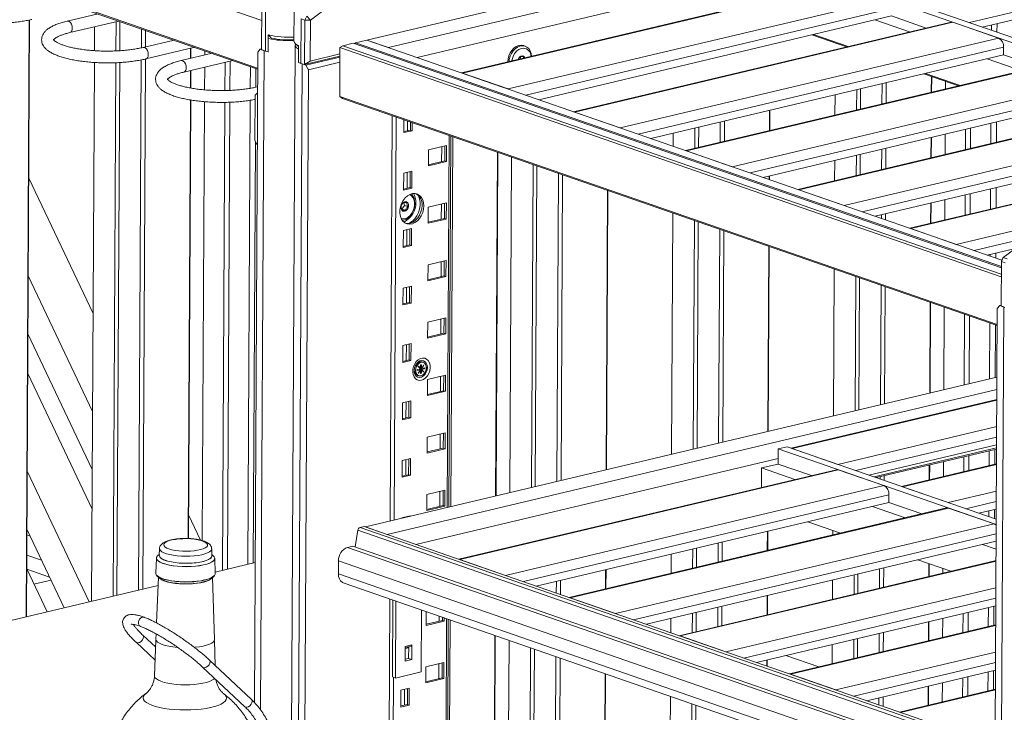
# Model space of a CAD drawing. Header units: millimetres. Extents: x 0 to 420, y 0 to 297.
# Tile 124 of 131: x 357 to 377, y 135 to 149. Entities that reach past the tile are written whole.
import ezdxf

# ---------------------------------------------------------------- set-up
doc = ezdxf.new("R2010")
doc.units = ezdxf.units.MM

msp = doc.modelspace()

# ---------------------------------------------------------------- linework, layer by layer
at = {"color": 7, "linetype": 'Continuous', "lineweight": 18}
for p, q in [((361.895, 148.769), (348.445, 153.432)), ((348.44, 152.436), (361.812, 147.8)), ((361.812, 147.779), (348.496, 152.396)), ((379.61, 152.068), (364.032, 148.37)), ((364.47, 148.219), (380.048, 151.916)), ((383.719, 150.336), (376.548, 148.634)), ((381.69, 146.851), (372.608, 150)), ((381.56, 146.789), (372.425, 149.956)), ((372.424, 149.765), (365.055, 148.016)), ((373.636, 149.526), (365.957, 147.703)), ((365.977, 147.696), (373.674, 149.523)), ((366.904, 147.375), (374.601, 149.202)), ((361.896, 149.079), (361.892, 148.173)), ((361.969, 148.147), (361.974, 149.052)), ((358.566, 148.905), (357.937, 148.756)), ((362.554, 148.964), (362.551, 148.354)), ((362.695, 148.802), (362.69, 147.897)), ((362.772, 148.775), (362.695, 148.802)), ((362.81, 148.855), (362.772, 148.775)), ((362.81, 148.855), (362.885, 148.772)), ((367.531, 147.157), (374.702, 148.86)), ((375.408, 148.615), (374.702, 148.86)), ((357.166, 148.778), (357.102, 136.635)), ((357.173, 148.78), (357.11, 136.637)), ((357.993, 148.522), (358.988, 148.758)), ((358.495, 148.641), (358.492, 148.155)), ((358.934, 148.745), (358.931, 148.15)), ((359.011, 148.75), (359.008, 148.154)), ((359.449, 148.599), (359.447, 148.212)), ((362.767, 147.87), (362.772, 148.775)), ((362.772, 148.775), (362.885, 148.772)), ((362.885, 148.772), (362.88, 147.943)), ((375.915, 148.735), (368.237, 146.913)), ((368.256, 146.906), (375.953, 148.733)), ((375.071, 148.535), (374.366, 148.78)), ((375.953, 148.733), (376.88, 148.412)), ((376.735, 148.569), (376.736, 148.679)), ((376.848, 148.53), (376.849, 148.706)), ((359.533, 148.569), (359.532, 148.232)), ((362.026, 148.475), (362.025, 148.13)), ((362.088, 148.413), (362.026, 148.475)), ((369.183, 146.585), (376.88, 148.412)), ((373.788, 148.23), (373.082, 148.475)), ((373.117, 148.483), (373.823, 148.239)), ((360.111, 148.369), (359.483, 148.22)), ((359.538, 147.986), (360.533, 148.223)), ((360.449, 148.203), (360.447, 147.998)), ((360.456, 148.204), (360.455, 147.999)), ((361.814, 148.124), (361.866, 148.182)), ((361.866, 148.182), (361.892, 148.189)), ((361.866, 148.182), (361.943, 148.156)), ((362.576, 148.268), (362.492, 132.074)), ((362.551, 148.372), (362.509, 148.362)), ((362.578, 148.302), (362.644, 148.241)), ((362.643, 147.916), (362.644, 148.26)), ((363.486, 148.217), (363.481, 147.221)), ((363.486, 148.217), (363.543, 148.254)), ((376.936, 143.555), (363.486, 148.217)), ((363.757, 148.305), (363.543, 148.254)), ((363.543, 148.254), (376.936, 143.611)), ((376.937, 143.736), (363.757, 148.305)), ((363.803, 148.316), (363.784, 148.296)), ((364.032, 148.37), (363.803, 148.316)), ((376.937, 143.763), (363.803, 148.316)), ((376.946, 143.894), (364.032, 148.37)), ((364.47, 148.219), (364.032, 148.37)), ((367.25, 148.246), (367.225, 148.255)), ((376.983, 148.223), (376.982, 148.069)), ((359.53, 147.985), (359.474, 137.198)), ((360.884, 148.101), (360.255, 147.952)), ((360.736, 148.066), (360.736, 148.152)), ((361.745, 134.895), (361.814, 148.124)), ((361.892, 148.173), (361.969, 148.147)), ((362.025, 148.13), (362.03, 148.131)), ((363.485, 148.04), (362.767, 147.87)), ((362.793, 147.861), (363.485, 148.025)), ((362.88, 147.943), (363.485, 148.087)), ((367.167, 147.99), (367.154, 148.034)), ((369.81, 146.367), (376.982, 148.069)), ((377.351, 147.745), (376.645, 147.989)), ((377.687, 147.825), (376.982, 148.069)), ((358.491, 147.915), (358.434, 136.952)), ((358.929, 147.909), (358.873, 137.056)), ((359.007, 147.914), (358.951, 137.074)), ((359.446, 147.967), (359.39, 137.178)), ((360.311, 147.719), (361.306, 147.955)), ((360.732, 147.357), (360.735, 147.819)), ((361.145, 147.343), (361.148, 147.917)), ((361.248, 147.346), (361.251, 147.942)), ((361.661, 147.388), (361.664, 147.831)), ((361.774, 147.41), (361.776, 147.792)), ((362.69, 147.897), (362.767, 147.87)), ((362.793, 147.861), (362.716, 147.888)), ((362.767, 147.87), (362.88, 147.943)), ((362.844, 147.766), (362.793, 147.861)), ((363.485, 147.918), (362.844, 147.766)), ((378.195, 147.945), (370.516, 146.123)), ((370.535, 146.116), (378.232, 147.943)), ((360.446, 147.751), (360.444, 147.396)), ((360.453, 147.752), (360.451, 147.394)), ((362.758, 131.256), (362.844, 147.766)), ((365.977, 147.696), (366.904, 147.375)), ((371.463, 145.794), (379.16, 147.621)), ((376.067, 147.44), (375.362, 147.685)), ((375.397, 147.693), (376.102, 147.449)), ((375.514, 147.632), (375.512, 147.308)), ((375.521, 147.63), (375.519, 147.31)), ((361.81, 147.419), (361.801, 147.416)), ((374.072, 147.379), (374.07, 146.966)), ((374.511, 147.483), (374.509, 147.07)), ((374.596, 147.503), (374.594, 147.091)), ((375.8, 147.377), (375.801, 147.532)), ((361.758, 146.327), (361.763, 147.247)), ((361.81, 147.3), (361.763, 147.247)), ((363.481, 147.221), (376.853, 142.586)), ((363.481, 147.221), (363.537, 147.181)), ((376.853, 142.565), (363.537, 147.181)), ((372.09, 145.577), (379.261, 147.279)), ((373.555, 147.256), (373.553, 146.844)), ((373.995, 147.36), (373.992, 146.948)), ((360.443, 147.152), (360.397, 138.23)), ((360.45, 147.151), (360.404, 138.23)), ((360.685, 138.189), (360.731, 147.117)), ((361.094, 137.583), (361.144, 147.103)), ((361.198, 137.607), (361.247, 147.106)), ((361.611, 137.706), (361.66, 147.145)), ((380.474, 147.155), (372.795, 145.332)), ((372.815, 145.326), (380.512, 147.153)), ((364.551, 146.83), (364.508, 138.586)), ((368.256, 146.906), (369.183, 146.585)), ((372.224, 146.94), (372.222, 146.528)), ((372.231, 146.942), (372.229, 146.529)), ((373.742, 145.004), (381.439, 146.831)), ((364.788, 146.748), (364.786, 146.487)), ((364.86, 146.723), (364.859, 146.525)), ((364.918, 146.539), (364.919, 146.702)), ((364.955, 146.527), (364.955, 146.69)), ((370.705, 146.579), (370.702, 146.167)), ((370.782, 146.598), (370.78, 146.185)), ((371.221, 146.702), (371.219, 146.29)), ((371.306, 146.722), (371.304, 146.31)), ((376.31, 146.167), (376.312, 146.579)), ((376.723, 146.265), (376.725, 146.677)), ((376.836, 146.292), (376.838, 146.704)), ((364.786, 146.508), (364.918, 146.539)), ((364.786, 146.487), (364.955, 146.527)), ((364.918, 146.539), (364.955, 146.527)), ((365.701, 138.869), (365.74, 146.418)), ((365.779, 146.404), (365.74, 138.878)), ((370.265, 146.475), (370.264, 146.21)), ((375.507, 146.388), (375.505, 145.976)), ((375.514, 146.39), (375.512, 145.977)), ((375.793, 146.044), (375.795, 146.457)), ((376.207, 146.142), (376.209, 146.555)), ((361.724, 137.732), (361.768, 146.308)), ((361.758, 146.327), (361.804, 146.242)), ((365.656, 146.224), (365.289, 146.137)), ((365.555, 146.2), (365.553, 145.896)), ((365.618, 145.911), (365.62, 146.216)), ((365.654, 145.899), (365.656, 146.224)), ((374.369, 144.787), (380.483, 146.238)), ((365.289, 146.137), (365.287, 145.812)), ((366.687, 146.089), (366.651, 139.094)), ((366.66, 139.097), (366.696, 146.086)), ((366.977, 145.989), (366.941, 139.163)), ((370.535, 146.116), (371.463, 145.794)), ((373.988, 146.028), (373.985, 145.615)), ((374.065, 146.046), (374.063, 145.633)), ((374.504, 146.15), (374.502, 145.738)), ((374.589, 146.17), (374.587, 145.758)), ((365.287, 145.833), (365.618, 145.911)), ((365.287, 145.812), (365.654, 145.899)), ((365.618, 145.911), (365.654, 145.899)), ((367.415, 145.837), (367.381, 139.268)), ((367.492, 145.81), (367.458, 139.286)), ((373.548, 145.923), (373.546, 145.511)), ((364.782, 145.663), (364.78, 145.318)), ((364.95, 145.703), (364.782, 145.663)), ((364.855, 145.68), (364.853, 145.357)), ((364.912, 145.371), (364.914, 145.694)), ((364.948, 145.358), (364.95, 145.703)), ((367.93, 145.659), (367.897, 139.39)), ((368.014, 145.629), (367.982, 139.41)), ((372.217, 145.607), (372.217, 145.533)), ((372.224, 145.609), (372.224, 145.531)), ((357.156, 145.561), (358.464, 142.805)), ((379.282, 145.541), (375.074, 144.542)), ((364.78, 145.339), (364.912, 145.371)), ((364.78, 145.318), (364.948, 145.358)), ((364.78, 145.344), (364.788, 145.341)), ((364.912, 145.371), (364.948, 145.358)), ((368.93, 145.312), (368.9, 139.628)), ((368.937, 145.31), (368.907, 139.63)), ((372.815, 145.326), (373.742, 145.004)), ((376.2, 144.809), (376.202, 145.222)), ((376.303, 144.834), (376.305, 145.246)), ((376.716, 144.932), (376.719, 145.345)), ((376.829, 144.959), (376.831, 145.371)), ((364.747, 144.932), (364.796, 145.008)), ((364.796, 145.008), (364.782, 145.067)), ((364.796, 145.008), (364.868, 144.983)), ((365.65, 145.056), (365.283, 144.969)), ((365.549, 145.032), (365.547, 144.727)), ((365.612, 144.743), (365.614, 145.047)), ((365.648, 144.73), (365.65, 145.056)), ((375.5, 145.055), (375.498, 144.643)), ((375.507, 145.057), (375.505, 144.645)), ((375.786, 144.711), (375.789, 145.124)), ((364.747, 144.932), (364.819, 144.907)), ((365.283, 144.969), (365.281, 144.643)), ((370.257, 144.852), (370.231, 139.944)), ((374.497, 144.817), (374.497, 144.743)), ((374.582, 144.837), (374.581, 144.713)), ((365.281, 144.664), (365.612, 144.743)), ((365.281, 144.643), (365.648, 144.73)), ((365.612, 144.743), (365.648, 144.73)), ((370.695, 144.7), (370.671, 140.049)), ((370.772, 144.673), (370.748, 140.067)), ((364.776, 144.495), (364.774, 144.15)), ((364.944, 144.535), (364.776, 144.495)), ((364.848, 144.512), (364.847, 144.188)), ((364.906, 144.202), (364.908, 144.526)), ((364.942, 144.19), (364.944, 144.535)), ((371.21, 144.522), (371.187, 140.171)), ((371.294, 144.492), (371.272, 140.191)), ((375.094, 144.536), (376.021, 144.214)), ((364.774, 144.171), (364.906, 144.202)), ((364.774, 144.15), (364.942, 144.19)), ((364.906, 144.202), (364.942, 144.19)), ((372.21, 144.175), (372.19, 140.409)), ((372.217, 144.172), (372.197, 140.411)), ((376.648, 143.997), (377.223, 144.133)), ((376.711, 143.975), (376.712, 144.012)), ((376.824, 143.936), (376.824, 144.039)), ((365.277, 143.8), (365.275, 143.475)), ((365.644, 143.888), (365.277, 143.8)), ((365.543, 143.864), (365.541, 143.559)), ((365.606, 143.574), (365.608, 143.879)), ((365.642, 143.562), (365.644, 143.888)), ((376.937, 143.865), (376.933, 142.959)), ((376.937, 143.865), (376.975, 143.944)), ((376.947, 143.897), (376.937, 143.865)), ((377.014, 143.838), (376.937, 143.865)), ((376.947, 143.897), (376.975, 143.944)), ((376.975, 143.944), (377.052, 143.917)), ((365.275, 143.496), (365.606, 143.574)), ((365.606, 143.574), (365.642, 143.562)), ((373.537, 143.715), (373.521, 140.725)), ((357.146, 143.574), (358.454, 140.817)), ((365.275, 143.475), (365.642, 143.562)), ((373.975, 143.563), (373.961, 140.829)), ((374.052, 143.536), (374.038, 140.848)), ((374.49, 143.384), (374.477, 140.952)), ((364.77, 143.326), (364.768, 142.981)), ((364.938, 143.366), (364.77, 143.326)), ((364.842, 143.343), (364.841, 143.02)), ((364.9, 143.034), (364.902, 143.358)), ((364.936, 143.021), (364.938, 143.366)), ((374.574, 143.355), (374.562, 140.972)), ((364.768, 143.002), (364.9, 143.034)), ((364.768, 142.981), (364.936, 143.021)), ((364.9, 143.034), (364.936, 143.021)), ((375.49, 143.038), (375.48, 141.19)), ((375.497, 143.035), (375.487, 141.192)), ((376.907, 142.968), (376.933, 142.974)), ((375.768, 141.259), (375.777, 142.938)), ((376.182, 141.357), (376.189, 142.795)), ((376.74, 120.844), (376.855, 142.909)), ((376.855, 142.909), (376.907, 142.968)), ((376.984, 142.941), (376.869, 120.723)), ((376.907, 142.968), (376.984, 142.941)), ((376.933, 142.959), (377.01, 142.932)), ((365.271, 142.632), (365.269, 142.306)), ((365.638, 142.719), (365.271, 142.632)), ((365.537, 142.695), (365.535, 142.391)), ((365.6, 142.406), (365.602, 142.711)), ((365.636, 142.394), (365.638, 142.719)), ((376.285, 141.381), (376.292, 142.76)), ((376.698, 141.479), (376.704, 142.617)), ((376.811, 141.506), (376.817, 142.578)), ((358.448, 139.637), (357.14, 142.394)), ((365.269, 142.327), (365.6, 142.406)), ((365.269, 142.306), (365.636, 142.394)), ((365.6, 142.406), (365.636, 142.394)), ((364.932, 142.198), (364.764, 142.158)), ((364.836, 142.175), (364.835, 141.851)), ((364.894, 141.865), (364.896, 142.189)), ((364.93, 141.853), (364.932, 142.198)), ((364.764, 142.158), (364.762, 141.813)), ((364.762, 141.834), (364.894, 141.865)), ((364.762, 141.813), (364.93, 141.853)), ((364.894, 141.865), (364.93, 141.853)), ((365.179, 141.816), (365.156, 141.824)), ((357.135, 141.587), (358.444, 138.83)), ((365.124, 141.684), (365.065, 141.67)), ((365.065, 141.666), (365.101, 141.675)), ((365.065, 141.67), (365.065, 141.651)), ((365.065, 141.651), (365.124, 141.665)), ((365.081, 141.735), (365.078, 141.731)), ((365.078, 141.731), (365.124, 141.684)), ((365.124, 141.665), (365.078, 141.596)), ((365.078, 141.596), (365.08, 141.594)), ((365.08, 141.594), (365.127, 141.663)), ((365.127, 141.688), (365.081, 141.735)), ((365.101, 141.675), (365.114, 141.67)), ((365.112, 141.67), (365.114, 141.67)), ((365.124, 141.665), (365.112, 141.67)), ((365.114, 141.67), (365.114, 141.669)), ((365.116, 141.678), (365.177, 141.693)), ((365.116, 141.668), (365.116, 141.678)), ((365.116, 141.678), (365.129, 141.674)), ((365.127, 141.688), (365.119, 141.69)), ((365.124, 141.664), (365.127, 141.663)), ((365.127, 141.663), (365.126, 141.589)), ((365.126, 141.598), (365.141, 141.593)), ((365.126, 141.589), (365.141, 141.593)), ((365.142, 141.765), (365.127, 141.761)), ((365.127, 141.761), (365.127, 141.688)), ((365.127, 141.694), (365.129, 141.693)), ((365.129, 141.696), (365.142, 141.691)), ((365.129, 141.693), (365.129, 141.696)), ((365.131, 141.693), (365.129, 141.693)), ((365.129, 141.674), (365.131, 141.674)), ((365.129, 141.671), (365.129, 141.674)), ((365.142, 141.667), (365.129, 141.671)), ((365.131, 141.693), (365.132, 141.695)), ((365.144, 141.689), (365.131, 141.693)), ((365.131, 141.674), (365.144, 141.67)), ((365.137, 141.668), (365.131, 141.674)), ((365.141, 141.593), (365.142, 141.667)), ((365.142, 141.691), (365.142, 141.765)), ((365.189, 141.76), (365.142, 141.691)), ((365.142, 141.667), (365.188, 141.619)), ((365.144, 141.689), (365.191, 141.758)), ((365.203, 141.703), (365.144, 141.689)), ((365.144, 141.67), (365.203, 141.684)), ((365.19, 141.623), (365.144, 141.67)), ((365.177, 141.693), (365.177, 141.697)), ((365.177, 141.693), (365.203, 141.684)), ((365.182, 141.625), (365.19, 141.623)), ((365.188, 141.759), (365.191, 141.758)), ((365.188, 141.619), (365.19, 141.623)), ((365.191, 141.758), (365.189, 141.76)), ((365.203, 141.684), (365.203, 141.703)), ((376.848, 141.515), (364.005, 138.466)), ((365.061, 141.548), (365.084, 141.54)), ((365.264, 141.464), (365.263, 141.138)), ((365.632, 141.551), (365.264, 141.464)), ((365.53, 141.527), (365.529, 141.222)), ((365.594, 141.238), (365.596, 141.542)), ((365.63, 141.225), (365.632, 141.551)), ((376.846, 141.259), (364.443, 138.315)), ((365.263, 141.159), (365.594, 141.238)), ((365.263, 141.138), (365.63, 141.225)), ((365.594, 141.238), (365.63, 141.225)), ((364.758, 140.989), (364.756, 140.645)), ((364.926, 141.029), (364.758, 140.989)), ((364.83, 141.007), (364.829, 140.683)), ((364.888, 140.697), (364.89, 141.021)), ((364.924, 140.685), (364.926, 141.029)), ((376.845, 141.059), (372.665, 140.067)), ((364.756, 140.666), (364.888, 140.697)), ((364.756, 140.645), (364.924, 140.685)), ((364.888, 140.697), (364.924, 140.685)), ((365.626, 140.382), (365.258, 140.295)), ((365.588, 140.069), (365.589, 140.374)), ((365.624, 140.057), (365.626, 140.382)), ((365.258, 140.295), (365.257, 139.97)), ((365.524, 140.358), (365.523, 140.054)), ((365.257, 139.991), (365.588, 140.069)), ((365.257, 139.97), (365.624, 140.057)), ((365.588, 140.069), (365.624, 140.057)), ((372.398, 140.052), (372.396, 139.746)), ((372.581, 140.096), (372.398, 140.052)), ((376.832, 138.515), (372.398, 140.052)), ((376.833, 138.622), (372.581, 140.096)), ((373.612, 139.739), (372.684, 140.06)), ((376.84, 140.139), (374.239, 139.521)), ((374.35, 139.483), (376.84, 140.074)), ((376.84, 140.05), (374.39, 139.469)), ((376.689, 139.714), (376.691, 140.015)), ((376.802, 139.74), (376.804, 140.042)), ((364.752, 139.821), (364.75, 139.476)), ((364.92, 139.861), (364.752, 139.821)), ((364.824, 139.838), (364.823, 139.515)), ((364.882, 139.529), (364.884, 139.852)), ((364.918, 139.516), (364.92, 139.861)), ((372.397, 139.861), (365.028, 138.112)), ((375.759, 139.493), (375.761, 139.794)), ((376.173, 139.591), (376.174, 139.892)), ((376.276, 139.615), (376.278, 139.917)), ((357.125, 139.599), (358.387, 136.94)), ((373.583, 139.631), (365.904, 137.808)), ((373.621, 139.628), (365.924, 137.801)), ((372.059, 139.666), (372.057, 139.268)), ((372.396, 139.746), (372.059, 139.666)), ((372.739, 139.43), (372.059, 139.666)), ((373.076, 139.51), (372.396, 139.746)), ((374.548, 139.307), (373.621, 139.628)), ((376.838, 139.749), (374.905, 139.29)), ((375.472, 139.726), (375.471, 139.424)), ((375.48, 139.728), (375.478, 139.426)), ((364.75, 139.497), (364.882, 139.529)), ((364.75, 139.476), (364.918, 139.516)), ((364.882, 139.529), (364.918, 139.516)), ((374.47, 139.488), (374.469, 139.441)), ((374.554, 139.508), (374.554, 139.412)), ((365.62, 139.214), (365.252, 139.127)), ((365.518, 139.19), (365.517, 138.885)), ((365.582, 138.901), (365.583, 139.205)), ((365.618, 138.888), (365.62, 139.214)), ((374.548, 139.307), (366.851, 137.48)), ((375.852, 138.962), (374.925, 139.283)), ((365.252, 139.127), (365.251, 138.801)), ((374.65, 138.965), (374.65, 139.118)), ((365.251, 138.822), (365.582, 138.901)), ((365.251, 138.801), (365.618, 138.888)), ((365.582, 138.901), (365.618, 138.888)), ((374.65, 138.965), (367.478, 137.262)), ((375.824, 138.854), (368.145, 137.031)), ((375.862, 138.851), (368.165, 137.024)), ((374.98, 138.654), (374.313, 138.885)), ((375.317, 138.733), (374.65, 138.965)), ((376.789, 138.53), (375.862, 138.851)), ((376.834, 138.829), (376.479, 138.745)), ((376.684, 138.674), (376.684, 138.793)), ((376.796, 138.635), (376.797, 138.82)), ((360.406, 138.712), (360.65, 138.199)), ((364.914, 138.693), (364.745, 138.653)), ((364.745, 138.653), (364.745, 138.642)), ((364.818, 138.67), (364.818, 138.659)), ((364.878, 138.673), (364.878, 138.684)), ((364.914, 138.682), (364.914, 138.693)), ((373.666, 138.342), (372.999, 138.573)), ((357.878, 136.82), (357.119, 138.419)), ((357.119, 138.415), (357.121, 138.414)), ((363.849, 138.399), (363.792, 138.06)), ((363.979, 138.475), (363.894, 138.455)), ((363.979, 138.475), (376.809, 134.028)), ((364.443, 138.315), (364.005, 138.466)), ((376.789, 138.53), (369.092, 136.703)), ((372.179, 138.378), (372.177, 137.988)), ((372.187, 138.38), (372.185, 137.99)), ((373.509, 138.396), (373.509, 138.304)), ((357.185, 138.28), (357.118, 138.303)), ((376.83, 138.174), (369.719, 136.486)), ((359.817, 138.026), (359.812, 137.885)), ((360.882, 137.88), (360.878, 138.021)), ((363.747, 138.076), (363.641, 138.051)), ((363.747, 138.076), (376.806, 133.548)), ((370.66, 138.018), (370.658, 137.628)), ((370.737, 138.036), (370.735, 137.646)), ((371.177, 138.14), (371.175, 137.75)), ((371.261, 138.16), (371.259, 137.77)), ((376.829, 138.012), (376.554, 138.108)), ((357.418, 137.788), (357.116, 137.893)), ((359.753, 137.834), (359.741, 137.525)), ((359.813, 137.91), (359.785, 137.887)), ((360.909, 137.881), (360.882, 137.905)), ((360.95, 137.518), (360.94, 137.828)), ((363.456, 137.777), (363.455, 137.509)), ((366.851, 137.48), (365.924, 137.801)), ((370.221, 137.913), (370.219, 137.523)), ((376.828, 137.784), (370.386, 136.254)), ((375.906, 137.565), (375.239, 137.796)), ((357.115, 137.612), (357.53, 136.737)), ((357.581, 137.446), (357.117, 137.607)), ((361.76, 137.741), (360.949, 137.548)), ((368.889, 137.597), (368.887, 137.207)), ((368.897, 137.599), (368.895, 137.209)), ((374.46, 137.611), (374.458, 137.221)), ((374.545, 137.631), (374.542, 137.241)), ((375.462, 137.719), (375.461, 137.459)), ((375.469, 137.716), (375.468, 137.461)), ((375.749, 137.528), (375.75, 137.619)), ((357.262, 137.302), (357.61, 137.384)), ((359.793, 137.445), (359.755, 136.514)), ((359.765, 137.474), (359.816, 137.423)), ((360.873, 137.417), (360.925, 137.468)), ((360.935, 136.179), (360.896, 137.44)), ((367.971, 137.379), (367.97, 137.092)), ((373.504, 137.384), (373.502, 136.994)), ((373.943, 137.488), (373.941, 137.098)), ((374.021, 137.507), (374.019, 137.117)), ((359.786, 137.273), (348.619, 134.622)), ((363.571, 137.322), (376.802, 132.735)), ((367.887, 137.359), (367.885, 137.121)), ((364.5, 137), (364.444, 126.277)), ((364.561, 136.979), (364.553, 135.415)), ((369.092, 136.703), (368.165, 137.024)), ((372.173, 137.068), (372.171, 136.678)), ((372.18, 137.07), (372.178, 136.68)), ((364.625, 136.957), (364.617, 135.393)), ((364.816, 136.89), (364.816, 136.887)), ((364.816, 136.887), (364.823, 136.888)), ((365.144, 136.777), (365.138, 135.517)), ((371.17, 136.83), (371.168, 136.44)), ((371.255, 136.85), (371.252, 136.46)), ((376.823, 136.863), (371.96, 135.709)), ((376.672, 136.438), (376.674, 136.828)), ((376.785, 136.465), (376.787, 136.855)), ((365.24, 136.743), (365.238, 136.464)), ((365.505, 136.652), (365.505, 136.549)), ((365.57, 136.564), (365.57, 136.629)), ((365.606, 136.552), (365.606, 136.617)), ((365.637, 126.56), (365.689, 136.588)), ((365.728, 136.574), (365.676, 126.569)), ((370.214, 136.603), (370.213, 136.315)), ((370.653, 136.707), (370.651, 136.317)), ((370.731, 136.726), (370.729, 136.336)), ((375.742, 136.217), (375.744, 136.607)), ((376.156, 136.315), (376.158, 136.705)), ((376.259, 136.34), (376.261, 136.73)), ((365.238, 136.464), (365.606, 136.552)), ((365.239, 136.485), (365.57, 136.564)), ((365.57, 136.564), (365.606, 136.552)), ((376.821, 136.473), (372.626, 135.478)), ((375.456, 136.539), (375.454, 136.149)), ((375.463, 136.54), (375.461, 136.151)), ((359.738, 136.018), (359.476, 136.265)), ((359.744, 136.166), (359.714, 135.438)), ((359.746, 136.291), (359.741, 136.185)), ((366.636, 136.26), (366.587, 126.785)), ((366.609, 129.254), (366.645, 136.256)), ((371.332, 135.926), (370.405, 136.248)), ((373.936, 136.178), (373.934, 135.788)), ((374.014, 136.196), (374.012, 135.807)), ((374.453, 136.301), (374.451, 135.911)), ((374.538, 136.321), (374.536, 135.931)), ((359.339, 136.119), (359.727, 135.754)), ((360.948, 135.649), (360.932, 136.159)), ((364.812, 136.034), (364.81, 135.737)), ((364.811, 135.99), (364.885, 136.007)), ((364.812, 136.034), (364.949, 136.067)), ((364.812, 136.015), (364.937, 136.044)), ((364.812, 136.011), (364.864, 136.023)), ((364.864, 136.023), (364.864, 136.027)), ((364.864, 136.023), (364.885, 136.016)), ((364.885, 136.032), (364.883, 135.792)), ((364.948, 135.77), (364.949, 136.067)), ((366.926, 136.159), (366.893, 129.889)), ((367.364, 136.007), (367.331, 129.737)), ((367.441, 135.98), (367.408, 129.711)), ((373.497, 136.074), (373.495, 135.684)), ((364.883, 135.792), (364.81, 135.775)), ((364.81, 135.737), (364.948, 135.77)), ((364.883, 135.792), (364.948, 135.77)), ((367.879, 135.829), (367.846, 129.559)), ((367.963, 135.799), (367.931, 129.614)), ((373.223, 135.619), (372.556, 135.85)), ((360.693, 135.614), (361.551, 134.808)), ((361.688, 134.954), (360.83, 135.759)), ((365.234, 135.622), (365.232, 135.296)), ((365.601, 135.709), (365.234, 135.622)), ((365.5, 135.685), (365.498, 135.38)), ((365.564, 135.396), (365.565, 135.7)), ((365.6, 135.383), (365.601, 135.709)), ((372.166, 135.758), (372.165, 135.638)), ((372.173, 135.76), (372.172, 135.635)), ((364.617, 135.393), (364.553, 135.415)), ((365.138, 135.517), (364.617, 135.393)), ((365.232, 135.317), (365.564, 135.396)), ((365.232, 135.296), (365.6, 135.383)), ((365.564, 135.396), (365.6, 135.383)), ((368.878, 135.482), (368.849, 129.832)), ((368.886, 135.48), (368.856, 129.799)), ((373.573, 135.15), (372.646, 135.471)), ((376.817, 135.553), (374.2, 134.932)), ((376.149, 135.005), (376.151, 135.395)), ((376.252, 135.03), (376.254, 135.42)), ((376.665, 135.128), (376.667, 135.518)), ((376.778, 135.155), (376.78, 135.545)), ((364.896, 135.187), (364.727, 135.147)), ((364.8, 135.165), (364.798, 134.841)), ((364.858, 134.855), (364.859, 135.179)), ((364.894, 134.843), (364.896, 135.187)), ((375.449, 135.229), (375.447, 134.839)), ((375.456, 135.23), (375.454, 134.84)), ((375.735, 134.907), (375.737, 135.297)), ((364.727, 135.147), (364.725, 134.803)), ((370.206, 135.022), (370.183, 130.67)), ((374.446, 134.991), (374.445, 134.847)), ((374.531, 135.011), (374.53, 134.818)), ((376.815, 135.163), (374.867, 134.701)), ((364.725, 134.803), (364.894, 134.843)), ((364.726, 134.824), (364.858, 134.855)), ((364.858, 134.855), (364.894, 134.843)), ((370.644, 134.87), (370.621, 130.518)), ((370.721, 134.843), (370.698, 130.492)), ((375.463, 134.842), (375.454, 134.846))]:
    msp.add_line(p, q, dxfattribs=at)
at = {"color": 8, "linetype": 'Continuous', "lineweight": 18}
for p, q in [((383.72, 150.49), (376.286, 148.725)), ((367.269, 147.248), (374.703, 149.013)), ((369.548, 146.458), (376.983, 148.223)), ((361.943, 148.156), (361.873, 134.743)), ((362.716, 147.888), (362.633, 132.025)), ((361.801, 147.416), (361.81, 147.418)), ((371.828, 145.668), (379.262, 147.432)), ((364.632, 146.802), (364.589, 138.605)), ((365.706, 146.43), (365.667, 138.861)), ((374.107, 144.878), (381.01, 146.516)), ((375.094, 144.536), (379.252, 145.522)), ((376.021, 144.214), (377.971, 144.677)), ((376.386, 144.088), (377.526, 144.358)), ((376.845, 141.048), (372.684, 140.06)), ((376.842, 140.506), (373.612, 139.739)), ((376.841, 140.292), (373.977, 139.612)), ((376.838, 139.738), (374.925, 139.283)), ((376.836, 139.195), (375.852, 138.962)), ((374.65, 139.118), (367.216, 137.353)), ((376.834, 138.982), (376.217, 138.835)), ((363.849, 138.399), (376.808, 133.906)), ((363.894, 138.455), (376.808, 133.978)), ((376.831, 138.327), (369.457, 136.577)), ((363.641, 138.051), (376.806, 133.487)), ((363.456, 137.777), (376.804, 133.15)), ((376.828, 137.772), (370.405, 136.248)), ((363.455, 137.509), (376.803, 132.882)), ((376.825, 137.23), (371.332, 135.926)), ((376.824, 137.017), (371.698, 135.8)), ((365.655, 136.6), (365.603, 126.552)), ((376.821, 136.462), (372.646, 135.471)), ((359.353, 136.11), (359.339, 136.119)), ((376.819, 135.92), (373.573, 135.15)), ((376.817, 135.706), (373.938, 135.023)), ((364.573, 135.408), (364.525, 126.296)), ((376.815, 135.152), (374.887, 134.694))]:
    msp.add_line(p, q, dxfattribs=at)
at = {"color": 7, "linetype": 'Continuous', "lineweight": 18, "flags": 128}
for points in [[(363.341, 149.116), (362.885, 148.772)], [(375.915, 148.735), (375.933, 148.737), (375.953, 148.733)], [(362.584, 148.296), (362.581, 148.29), (362.576, 148.271), (362.579, 148.252), (362.588, 148.233), (362.605, 148.215), (362.629, 148.197), (362.644, 148.188)], [(366.897, 147.926), (366.904, 147.987), (366.921, 148.05), (366.948, 148.109), (366.983, 148.161), (367.025, 148.204), (367.072, 148.237), (367.121, 148.257), (367.171, 148.264)], [(366.924, 147.932), (366.93, 147.978), (366.947, 148.041), (366.974, 148.1), (367.009, 148.152), (367.051, 148.195), (367.098, 148.228), (367.147, 148.248), (367.196, 148.255)], [(366.982, 147.946), (366.992, 147.998), (367.014, 148.054), (367.044, 148.105), (367.082, 148.148), (367.125, 148.18), (367.17, 148.2), (367.216, 148.207)], [(367.171, 148.264), (367.218, 148.257), (367.225, 148.255)], [(367.196, 148.255), (367.244, 148.248), (367.287, 148.228), (367.324, 148.196), (367.352, 148.152), (367.372, 148.1), (367.381, 148.041), (367.381, 148.041)], [(367.248, 148.009), (367.241, 148.023), (367.22, 148.044), (367.193, 148.051), (367.163, 148.044), (367.135, 148.023), (367.114, 147.991), (367.108, 147.976)], [(365.191, 144.995), (365.186, 145.059), (365.169, 145.118), (365.142, 145.168), (365.106, 145.208), (365.062, 145.235), (365.013, 145.248), (364.961, 145.246), (364.908, 145.23), (364.857, 145.2), (364.81, 145.158), (364.77, 145.105), (364.737, 145.045), (364.715, 144.98), (364.703, 144.912), (364.703, 144.846), (364.714, 144.784), (364.736, 144.729), (364.767, 144.684), (364.808, 144.65), (364.854, 144.631), (364.905, 144.625), (364.958, 144.634), (365.01, 144.657), (365.06, 144.693), (365.104, 144.741), (365.14, 144.798), (365.168, 144.861), (365.185, 144.928), (365.191, 144.995)], [(364.902, 145.227), (364.935, 145.206), (364.966, 145.171), (364.988, 145.126), (365.001, 145.074), (365.003, 145.017), (364.994, 144.958), (364.976, 144.901), (364.947, 144.848), (364.912, 144.803), (364.87, 144.767), (364.825, 144.743), (364.779, 144.733), (364.734, 144.736), (364.732, 144.737)], [(364.938, 145.241), (364.968, 145.204), (364.992, 145.155), (365.005, 145.099), (365.008, 145.037), (365, 144.974), (364.982, 144.912), (364.955, 144.854), (364.919, 144.802), (364.877, 144.759), (364.83, 144.727), (364.78, 144.708), (364.752, 144.703)], [(365.074, 145.217), (365.084, 145.199), (365.106, 145.139), (365.117, 145.073), (365.117, 145.002), (365.105, 144.93), (365.082, 144.86), (365.049, 144.794), (365.007, 144.736), (364.959, 144.688), (364.905, 144.652), (364.873, 144.638)], [(364.878, 145.03), (364.865, 145.06), (364.842, 145.079), (364.813, 145.083), (364.784, 145.073), (364.757, 145.049), (364.738, 145.016), (364.729, 144.978), (364.731, 144.942), (364.745, 144.912), (364.767, 144.893), (364.796, 144.889), (364.826, 144.899), (364.852, 144.923), (364.871, 144.956), (364.881, 144.993), (364.878, 145.03)], [(364.824, 144.642), (364.869, 144.637), (364.922, 144.646), (364.974, 144.669), (365.023, 144.706), (365.067, 144.753), (365.104, 144.81), (365.132, 144.873), (365.149, 144.94), (365.155, 145.007)], [(377.433, 144.289), (376.975, 143.944)], [(365.142, 141.451), (365.187, 141.468), (365.228, 141.499), (365.265, 141.54), (365.293, 141.59), (365.313, 141.645), (365.321, 141.702), (365.319, 141.757), (365.305, 141.807), (365.281, 141.849), (365.249, 141.879), (365.21, 141.897), (365.167, 141.901), (365.122, 141.89), (365.079, 141.866), (365.039, 141.83), (365.007, 141.784), (364.982, 141.731), (364.968, 141.674), (364.965, 141.618), (364.973, 141.565), (364.992, 141.519), (365.02, 141.482), (365.056, 141.458), (365.098, 141.447), (365.142, 141.451)], [(365.263, 141.711), (365.258, 141.662), (365.241, 141.615), (365.216, 141.572), (365.184, 141.539), (365.147, 141.516), (365.108, 141.507), (365.071, 141.512), (365.039, 141.53), (365.014, 141.561), (364.998, 141.601), (364.993, 141.647), (364.999, 141.696), (365.015, 141.744), (365.04, 141.786), (365.073, 141.82), (365.11, 141.842), (365.148, 141.851), (365.185, 141.846), (365.217, 141.828), (365.242, 141.798), (365.258, 141.758), (365.263, 141.711)], [(365.156, 141.824), (365.144, 141.827), (365.109, 141.826), (365.075, 141.811), (365.043, 141.784), (365.019, 141.747), (365.002, 141.704), (364.997, 141.659), (365.002, 141.618), (365.018, 141.582), (365.042, 141.557), (365.061, 141.548)], [(365.02, 141.651), (365.026, 141.696), (365.042, 141.739), (365.067, 141.775), (365.098, 141.803), (365.132, 141.818), (365.167, 141.819), (365.198, 141.807), (365.222, 141.782), (365.238, 141.746), (365.243, 141.704), (365.238, 141.66), (365.222, 141.617), (365.197, 141.58), (365.166, 141.553), (365.131, 141.538), (365.096, 141.537), (365.065, 141.549), (365.041, 141.574), (365.025, 141.61), (365.02, 141.651)], [(365.026, 141.651), (365.031, 141.609), (365.048, 141.573), (365.074, 141.549), (365.107, 141.539), (365.143, 141.544), (365.177, 141.563), (365.207, 141.594), (365.229, 141.635), (365.241, 141.68), (365.242, 141.725), (365.23, 141.764), (365.208, 141.795), (365.179, 141.812), (365.144, 141.815), (365.108, 141.803), (365.075, 141.777), (365.049, 141.74), (365.032, 141.697), (365.026, 141.651)], [(373.621, 139.628), (373.601, 139.632), (373.583, 139.631)], [(375.862, 138.851), (375.842, 138.855), (375.824, 138.854)], [(360.073, 138.202), (360.015, 138.187), (359.967, 138.168), (359.932, 138.148), (359.91, 138.126), (359.902, 138.103), (359.908, 138.08), (359.929, 138.058), (359.963, 138.037), (360.009, 138.018), (360.066, 138.001), (360.133, 137.988), (360.206, 137.979), (360.284, 137.973), (360.364, 137.971), (360.443, 137.974), (360.519, 137.98), (360.59, 137.991), (360.653, 138.004), (360.707, 138.021), (360.748, 138.041), (360.777, 138.062), (360.792, 138.085), (360.793, 138.108), (360.78, 138.13), (360.752, 138.152), (360.712, 138.172), (360.66, 138.19), (360.598, 138.205), (360.528, 138.216), (360.452, 138.224), (360.373, 138.228), (360.293, 138.227), (360.215, 138.223), (360.141, 138.214), (360.073, 138.202)], [(359.785, 137.887), (359.776, 137.879), (359.758, 137.853), (359.754, 137.826), (359.764, 137.8), (359.789, 137.774), (359.828, 137.749), (359.879, 137.726), (359.942, 137.706), (360.015, 137.689), (360.096, 137.676), (360.183, 137.666), (360.274, 137.66), (360.367, 137.659), (360.46, 137.661), (360.55, 137.668), (360.634, 137.679), (360.712, 137.693), (360.781, 137.711), (360.839, 137.732), (360.885, 137.755), (360.917, 137.78), (360.936, 137.806), (360.94, 137.832), (360.929, 137.859), (360.909, 137.881)], [(360.936, 137.826), (360.932, 137.804), (360.913, 137.778), (360.881, 137.753), (360.835, 137.73), (360.778, 137.71), (360.71, 137.692), (360.632, 137.678), (360.548, 137.667), (360.459, 137.661), (360.367, 137.658), (360.275, 137.66), (360.184, 137.665), (360.098, 137.675), (360.017, 137.689), (359.945, 137.706), (359.882, 137.725), (359.831, 137.748), (359.793, 137.772), (359.768, 137.798), (359.758, 137.825), (359.757, 137.832)], [(359.812, 137.885), (359.814, 137.871), (359.828, 137.845), (359.857, 137.821), (359.899, 137.799), (359.954, 137.778), (360.019, 137.761), (360.093, 137.747), (360.174, 137.736), (360.26, 137.73), (360.348, 137.727), (360.436, 137.729), (360.522, 137.735), (360.603, 137.745), (360.677, 137.758), (360.742, 137.775), (360.796, 137.795), (360.838, 137.817), (360.866, 137.841), (360.881, 137.866), (360.882, 137.88)], [(360.879, 137.878), (360.879, 137.877), (360.871, 137.852), (360.85, 137.828), (360.815, 137.805), (360.767, 137.784), (360.708, 137.765), (360.639, 137.75), (360.561, 137.738), (360.478, 137.731), (360.392, 137.727), (360.304, 137.727), (360.217, 137.732), (360.134, 137.74), (360.057, 137.753), (359.988, 137.768), (359.928, 137.787), (359.88, 137.809), (359.845, 137.832), (359.823, 137.856), (359.816, 137.882), (359.816, 137.884)], [(359.741, 137.525), (359.741, 137.521), (359.749, 137.494), (359.771, 137.468), (359.807, 137.443), (359.855, 137.42), (359.915, 137.4), (359.984, 137.382), (360.063, 137.367), (360.148, 137.356), (360.237, 137.349), (360.329, 137.346), (360.422, 137.347), (360.512, 137.352), (360.599, 137.361), (360.68, 137.373), (360.753, 137.389), (360.816, 137.408), (360.868, 137.43), (360.909, 137.454), (360.935, 137.479), (360.948, 137.506), (360.95, 137.518)], [(360.921, 137.47), (360.896, 137.45), (360.853, 137.427), (360.798, 137.406), (360.733, 137.387), (360.658, 137.372), (360.576, 137.361), (360.489, 137.353), (360.398, 137.349), (360.306, 137.349), (360.215, 137.353), (360.127, 137.361), (360.044, 137.373), (359.969, 137.388), (359.902, 137.407), (359.845, 137.428), (359.8, 137.451), (359.769, 137.476)], [(359.816, 137.423), (359.834, 137.408), (359.873, 137.385), (359.925, 137.364), (359.988, 137.345), (360.059, 137.33), (360.139, 137.318), (360.223, 137.31), (360.311, 137.306), (360.399, 137.306), (360.487, 137.311), (360.57, 137.319), (360.648, 137.331), (360.718, 137.346), (360.778, 137.364), (360.827, 137.385), (360.863, 137.408), (360.873, 137.417)], [(360.869, 137.419), (360.866, 137.416), (360.833, 137.393), (360.788, 137.372), (360.731, 137.353), (360.664, 137.336), (360.588, 137.324), (360.507, 137.315), (360.421, 137.31), (360.333, 137.309), (360.246, 137.312), (360.161, 137.319), (360.081, 137.329), (360.007, 137.344), (359.943, 137.361), (359.889, 137.381), (359.846, 137.404), (359.82, 137.424)], [(359.741, 136.185), (359.742, 136.177), (359.752, 136.151), (359.777, 136.124), (359.816, 136.1), (359.868, 136.077), (359.931, 136.057), (360.004, 136.04), (360.086, 136.026), (360.174, 136.016), (360.184, 136.015)], [(360.525, 136.016), (360.542, 136.018), (360.628, 136.029), (360.706, 136.043), (360.775, 136.061), (360.833, 136.082), (360.879, 136.105), (360.912, 136.13), (360.931, 136.157), (360.935, 136.179)], [(364.841, 136.022), (364.841, 136.021), (364.84, 136.018)], [(364.949, 136.067), (364.949, 136.061), (364.948, 136.056), (364.946, 136.052), (364.944, 136.048), (364.941, 136.046), (364.937, 136.044), (364.937, 136.044)]]:
    msp.add_lwpolyline(points, dxfattribs=at)
at = {"color": 8, "linetype": 'Continuous', "lineweight": 18, "flags": 128}
for points in [[(358.042, 148.612), (358.038, 148.653), (358.025, 148.692), (358.004, 148.725), (357.979, 148.747), (357.952, 148.757), (357.937, 148.756)], [(359.483, 148.22), (359.498, 148.221), (359.524, 148.212), (359.55, 148.189), (359.57, 148.157), (359.583, 148.117), (359.588, 148.076), (359.583, 148.039), (359.569, 148.009), (359.549, 147.99), (359.538, 147.986)], [(360.36, 147.809), (360.356, 147.849), (360.343, 147.889), (360.322, 147.921), (360.297, 147.944), (360.27, 147.953), (360.255, 147.952)], [(359.817, 138.025), (359.819, 138.012), (359.834, 137.987), (359.862, 137.963), (359.904, 137.94), (359.958, 137.92), (360.023, 137.903), (360.096, 137.889), (360.176, 137.878), (360.261, 137.872), (360.349, 137.869), (360.436, 137.871), (360.521, 137.877), (360.601, 137.887), (360.674, 137.9), (360.739, 137.917), (360.792, 137.937), (360.834, 137.959), (360.862, 137.982), (360.876, 138.007), (360.878, 138.021)], [(359.476, 136.265), (359.482, 136.258), (359.49, 136.233), (359.485, 136.202), (359.469, 136.169), (359.443, 136.139), (359.412, 136.118), (359.381, 136.108), (359.353, 136.11)], [(360.693, 135.614), (360.707, 135.605), (360.735, 135.602), (360.767, 135.613), (360.798, 135.634), (360.823, 135.663), (360.84, 135.696), (360.844, 135.728), (360.836, 135.753), (360.83, 135.759)], [(359.714, 135.438), (359.715, 135.427), (359.727, 135.4), (359.753, 135.374), (359.793, 135.349), (359.846, 135.326)], [(359.846, 135.326), (359.91, 135.305), (359.984, 135.288), (360.066, 135.274), (360.154, 135.264), (360.247, 135.257), (360.342, 135.255), (360.436, 135.257), (360.528, 135.263), (360.616, 135.273), (360.697, 135.287), (360.77, 135.304), (360.832, 135.325), (360.882, 135.347), (360.92, 135.372), (360.935, 135.387)], [(359.542, 135.08), (359.51, 135.052), (359.489, 135.021), (359.483, 134.989), (359.491, 134.957), (359.514, 134.925), (359.55, 134.895), (359.6, 134.866), (359.663, 134.84)], [(359.663, 134.84), (359.737, 134.815), (359.821, 134.794), (359.914, 134.776), (360.014, 134.762), (360.119, 134.751), (360.228, 134.745), (360.339, 134.743), (360.45, 134.744), (360.559, 134.75), (360.664, 134.76), (360.763, 134.774), (360.855, 134.792), (360.937, 134.813), (361.01, 134.837), (361.071, 134.863), (361.119, 134.892), (361.154, 134.922), (361.175, 134.953), (361.181, 134.985), (361.173, 135.017), (361.15, 135.048), (361.124, 135.071)], [(361.551, 134.808), (361.565, 134.8), (361.592, 134.797), (361.624, 134.808), (361.655, 134.829), (361.681, 134.858), (361.697, 134.891), (361.701, 134.923), (361.693, 134.948), (361.688, 134.954)]]:
    msp.add_lwpolyline(points, dxfattribs=at)
at = {"color": 8, "linetype": 'Continuous', "lineweight": 18}
for centre, start, end in [((357.961, 148.598), 292.7131, 9.7574), ((360.279, 147.795), 292.7104, 9.7601)]:
    msp.add_arc(centre, 0.0824, start, end, dxfattribs=at)
at = {"color": 7, "linetype": 'Continuous', "lineweight": 18}
for centre, radius, start, end in [((362.434, 150.196), 1.769, 256.6695, 273.7963), ((362.409, 150.177), 1.817, 258.0063, 273.1752), ((362.436, 149.943), 1.57, 257.1862, 274.2047), ((376.783, 148.237), 0.2, 356.0164, 60.8123), ((362.672, 148.381), 0.124, 192.8632, 257.2945), ((367.2, 148.033), 0.175, 2.0638, 84.6159), ((362.227, 148.896), 0.793, 251.0102, 255.2109), ((362.864, 148.404), 0.536, 245.6121, 251.0656), ((364.683, 145.078), 0.345, 358.4778, 29.5188), ((364.909, 145.03), 0.247, 354.7045, 59.9074), ((364.599, 145.057), 0.43, 295.3217, 1.6117), ((374.45, 139.132), 0.2, 356.0151, 60.8124), ((363.916, 138.391), 0.0678, 109.1106, 173.3203), ((376.747, 138.421), 0.117, 43.1716, 68.8685), ((363.737, 137.787), 0.281, 109.9186, 181.9689), ((363.648, 137.495), 0.193, 175.7736, 234.7184), ((359.481, 136.554), 0.0796, 73.2577, 152.642), ((359.481, 136.556), 0.0782, 75.2744, 153.694)]:
    msp.add_arc(centre, radius, start, end, dxfattribs=at)
for centre, major_axis, start_param, end_param in [((362.406, 149.031), (-0.473, 0.668), 2.402342, 2.474383), ((363.51, 137.597), (-0.189, 0.267), 2.338971, 2.488786)]:
    msp.add_ellipse(centre, major_axis=major_axis, ratio=0.547208, start_param=start_param, end_param=end_param, dxfattribs=at)
for points, knots in [([(355.62, 149.559), (355.602, 149.555), (355.551, 149.543), (355.473, 149.519), (355.388, 149.488), (355.311, 149.453), (355.244, 149.414), (355.191, 149.372), (355.151, 149.328), (355.122, 149.281), (355.104, 149.231), (355.098, 149.177), (355.105, 149.124), (355.124, 149.075), (355.153, 149.03), (355.192, 148.988), (355.243, 148.947), (355.308, 148.908), (355.385, 148.872), (355.472, 148.839), (355.567, 148.81), (355.669, 148.785), (355.778, 148.763), (355.892, 148.745), (356.011, 148.731), (356.133, 148.72), (356.258, 148.713), (356.385, 148.709), (356.511, 148.709), (356.637, 148.713), (356.761, 148.721), (356.882, 148.732), (356.998, 148.747), (357.107, 148.765), (357.18, 148.78), (357.216, 148.789), (357.22, 148.79)], [0, 0, 0, 0, 0.0168734, 0.0495787, 0.082622, 0.1162426, 0.1506352, 0.1821307, 0.2103404, 0.2356086, 0.2591117, 0.2843755, 0.3083922, 0.3322004, 0.3569807, 0.384009, 0.4142371, 0.4474277, 0.4817807, 0.5156361, 0.5488747, 0.5816372, 0.6140638, 0.6462583, 0.6782914, 0.7102153, 0.7420678, 0.7738785, 0.8056728, 0.8374724, 0.869294, 0.9011633, 0.9331093, 0.965169, 0.9958314, 1, 1, 1, 1]), ([(357.937, 148.756), (357.92, 148.751), (357.869, 148.739), (357.791, 148.716), (357.706, 148.685), (357.628, 148.649), (357.562, 148.61), (357.509, 148.568), (357.469, 148.524), (357.44, 148.478), (357.422, 148.427), (357.416, 148.374), (357.423, 148.32), (357.442, 148.271), (357.471, 148.226), (357.51, 148.184), (357.561, 148.143), (357.626, 148.104), (357.703, 148.068), (357.79, 148.035), (357.885, 148.007), (357.987, 147.981), (358.096, 147.96), (358.21, 147.942), (358.329, 147.927), (358.451, 147.916), (358.576, 147.909), (358.703, 147.905), (358.829, 147.906), (358.955, 147.91), (359.079, 147.917), (359.2, 147.929), (359.316, 147.944), (359.425, 147.962), (359.498, 147.977), (359.534, 147.985), (359.538, 147.986)], [0, 0, 0, 0, 0.016873, 0.049579, 0.082622, 0.116243, 0.150635, 0.182131, 0.21034, 0.235609, 0.259111, 0.284375, 0.308392, 0.3322, 0.356981, 0.384009, 0.414237, 0.447427, 0.48178, 0.515636, 0.548874, 0.581637, 0.614064, 0.646258, 0.678292, 0.710215, 0.742068, 0.773879, 0.805673, 0.837472, 0.869294, 0.901163, 0.933109, 0.965169, 0.995831, 1, 1, 1, 1]), ([(359.483, 148.22), (359.467, 148.216), (359.422, 148.206), (359.34, 148.191), (359.237, 148.175), (359.128, 148.163), (359.014, 148.153), (358.897, 148.148), (358.778, 148.145), (358.658, 148.146), (358.539, 148.151), (358.422, 148.159), (358.309, 148.171), (358.201, 148.185), (358.1, 148.203), (358.006, 148.223), (357.922, 148.246), (357.848, 148.27), (357.784, 148.295), (357.734, 148.32), (357.696, 148.343), (357.671, 148.363), (357.659, 148.378), (357.656, 148.383), (357.658, 148.379), (357.657, 148.37), (357.657, 148.372), (357.665, 148.383), (357.683, 148.4), (357.713, 148.421), (357.755, 148.444), (357.809, 148.467), (357.875, 148.49), (357.938, 148.509), (357.979, 148.519), (357.993, 148.522)], [0, 0, 0, 0, 0.017257, 0.049647, 0.082238, 0.115021, 0.147941, 0.180953, 0.214023, 0.247122, 0.280224, 0.313295, 0.346308, 0.379232, 0.412025, 0.444638, 0.477, 0.509022, 0.540578, 0.571514, 0.601656, 0.630876, 0.659261, 0.687478, 0.71678, 0.752734, 0.7805, 0.807173, 0.835309, 0.863539, 0.892537, 0.92247, 0.953238, 0.984673, 1, 1, 1, 1]), ([(367.15, 148.033), (367.14, 148.023), (367.122, 148.006), (367.113, 147.985), (367.109, 147.976)], [0, 0, 0, 0, 0.586561, 1, 1, 1, 1]), ([(367.219, 148.033), (367.214, 148.034), (367.198, 148.036), (367.173, 148.037), (367.158, 148.035), (367.152, 148.034), (367.15, 148.033)], [0, 0, 0, 0, 0.184731, 0.518958, 0.869521, 1, 1, 1, 1]), ([(367.222, 148.003), (367.221, 148.008), (367.218, 148.019), (367.219, 148.028), (367.219, 148.033)], [0, 0, 0, 0, 0.409976, 1, 1, 1, 1]), ([(360.255, 147.952), (360.238, 147.948), (360.187, 147.935), (360.109, 147.912), (360.023, 147.881), (359.946, 147.846), (359.88, 147.807), (359.827, 147.765), (359.787, 147.721), (359.758, 147.674), (359.739, 147.624), (359.734, 147.57), (359.741, 147.517), (359.76, 147.468), (359.789, 147.423), (359.828, 147.381), (359.879, 147.34), (359.944, 147.301), (360.021, 147.264), (360.108, 147.232), (360.203, 147.203), (360.305, 147.178), (360.414, 147.156), (360.528, 147.138), (360.647, 147.124), (360.769, 147.113), (360.894, 147.105), (361.021, 147.102), (361.147, 147.102), (361.273, 147.106), (361.397, 147.114), (361.518, 147.125), (361.633, 147.14), (361.715, 147.153), (361.756, 147.162), (361.762, 147.163)], [0, 0, 0, 0, 0.017379, 0.051063, 0.085096, 0.119724, 0.155146, 0.187585, 0.216639, 0.242664, 0.266871, 0.292892, 0.317628, 0.342149, 0.367671, 0.395508, 0.426642, 0.460827, 0.496208, 0.531077, 0.565312, 0.599055, 0.632453, 0.665612, 0.698604, 0.731484, 0.76429, 0.797053, 0.8298, 0.862551, 0.895326, 0.92815, 0.961053, 0.994072, 1, 1, 1, 1]), ([(361.801, 147.416), (361.785, 147.413), (361.74, 147.402), (361.658, 147.387), (361.555, 147.372), (361.446, 147.359), (361.332, 147.35), (361.215, 147.344), (361.095, 147.342), (360.976, 147.343), (360.857, 147.348), (360.74, 147.356), (360.627, 147.367), (360.519, 147.382), (360.418, 147.4), (360.324, 147.42), (360.24, 147.442), (360.165, 147.466), (360.102, 147.491), (360.052, 147.516), (360.014, 147.539), (359.989, 147.56), (359.977, 147.574), (359.974, 147.58), (359.976, 147.575), (359.975, 147.567), (359.975, 147.569), (359.983, 147.58), (360.001, 147.596), (360.031, 147.617), (360.073, 147.64), (360.127, 147.664), (360.193, 147.687), (360.256, 147.705), (360.297, 147.715), (360.311, 147.719)], [0, 0, 0, 0, 0.0172569, 0.0496472, 0.0822376, 0.115021, 0.1479407, 0.1809525, 0.2140228, 0.247122, 0.2802238, 0.3132948, 0.3463079, 0.3792319, 0.4120253, 0.4446375, 0.4770004, 0.5090212, 0.5405775, 0.5715141, 0.6016561, 0.6308763, 0.659261, 0.6874776, 0.7167799, 0.752734, 0.7804998, 0.8071728, 0.8353095, 0.863539, 0.8925373, 0.9224705, 0.953238, 0.9846734, 1, 1, 1, 1]), ([(364.731, 144.992), (364.731, 144.988), (364.729, 144.977), (364.732, 144.953), (364.741, 144.929), (364.749, 144.916), (364.751, 144.912)], [0, 0, 0, 0, 0.184711, 0.518971, 0.869542, 1, 1, 1, 1]), ([(364.78, 145.068), (364.77, 145.058), (364.752, 145.042), (364.737, 145.014), (364.733, 144.999), (364.731, 144.992)], [0, 0, 0, 0, 0.43911, 0.751372, 1, 1, 1, 1]), ([(364.849, 145.063), (364.836, 145.065), (364.813, 145.068), (364.791, 145.069), (364.784, 145.068), (364.78, 145.068)], [0, 0, 0, 0, 0.439124, 0.751381, 1, 1, 1, 1]), ([(364.819, 144.907), (364.823, 144.919), (364.829, 144.94), (364.849, 144.966), (364.862, 144.978), (364.868, 144.983)], [0, 0, 0, 0, 0.439144, 0.75137, 1, 1, 1, 1]), ([(364.868, 144.983), (364.866, 144.987), (364.859, 145), (364.85, 145.024), (364.847, 145.047), (364.848, 145.059), (364.849, 145.063)], [0, 0, 0, 0, 0.130496, 0.481054, 0.815252, 1, 1, 1, 1]), ([(364.751, 144.912), (364.757, 144.913), (364.768, 144.914), (364.795, 144.911), (364.812, 144.908), (364.819, 144.907)], [0, 0, 0, 0, 0.4391305, 0.7513759, 1, 1, 1, 1]), ([(360.055, 138.204), (360.044, 138.201), (360.01, 138.193), (359.96, 138.177), (359.909, 138.155), (359.871, 138.128), (359.842, 138.098), (359.824, 138.065), (359.816, 138.039), (359.818, 138.025), (359.818, 138.024)], [0, 0, 0, 0, 0.090669, 0.269623, 0.455012, 0.62178, 0.754696, 0.87424, 0.988877, 1, 1, 1, 1]), ([(360.876, 138.021), (360.876, 138.028), (360.877, 138.048), (360.863, 138.078), (360.842, 138.108), (360.812, 138.134), (360.772, 138.158), (360.72, 138.18), (360.656, 138.198), (360.586, 138.213), (360.512, 138.223), (360.434, 138.23), (360.355, 138.232), (360.275, 138.231), (360.198, 138.226), (360.123, 138.217), (360.078, 138.208), (360.055, 138.204)], [0, 0, 0, 0, 0.0278641, 0.0778204, 0.1283205, 0.1846168, 0.2520535, 0.3311457, 0.410183, 0.486167, 0.560346, 0.6335702, 0.7063298, 0.7789487, 0.8516609, 0.9246973, 1, 1, 1, 1]), ([(359.501, 136.632), (359.487, 136.636), (359.447, 136.65), (359.384, 136.668), (359.315, 136.682), (359.255, 136.687), (359.203, 136.682), (359.16, 136.67), (359.124, 136.649), (359.093, 136.619), (359.073, 136.581), (359.064, 136.539), (359.066, 136.498), (359.076, 136.456), (359.096, 136.409), (359.128, 136.354), (359.172, 136.294), (359.227, 136.231), (359.283, 136.172), (359.323, 136.134), (359.339, 136.119)], [0, 0, 0, 0, 0.034604, 0.102847, 0.172481, 0.245022, 0.304189, 0.352119, 0.394984, 0.43571, 0.479012, 0.520964, 0.564337, 0.613064, 0.671588, 0.741772, 0.814846, 0.884996, 0.953121, 1, 1, 1, 1]), ([(359.41, 136.591), (359.41, 136.59), (359.403, 136.58), (359.393, 136.559), (359.387, 136.526), (359.39, 136.494), (359.402, 136.467), (359.416, 136.45), (359.428, 136.447), (359.432, 136.446)], [0, 0, 0, 0, 0.014047, 0.195193, 0.376346, 0.557497, 0.738625, 0.919726, 1, 1, 1, 1]), ([(360.83, 135.759), (360.818, 135.771), (360.782, 135.804), (360.717, 135.862), (360.633, 135.931), (360.544, 136.002), (360.451, 136.072), (360.355, 136.142), (360.256, 136.211), (360.157, 136.277), (360.057, 136.341), (359.957, 136.401), (359.86, 136.457), (359.766, 136.509), (359.675, 136.555), (359.591, 136.594), (359.535, 136.618), (359.507, 136.629), (359.504, 136.631)], [0, 0, 0, 0, 0.035946, 0.104944, 0.173625, 0.242051, 0.310314, 0.378475, 0.446583, 0.514674, 0.582783, 0.65094, 0.71919, 0.787585, 0.8562, 0.925144, 0.991479, 1, 1, 1, 1]), ([(359.238, 136.484), (359.239, 136.484), (359.241, 136.485), (359.258, 136.486), (359.286, 136.483), (359.327, 136.476), (359.376, 136.463), (359.415, 136.45), (359.434, 136.443)], [0, 0, 0, 0, 0.140358, 0.294208, 0.458735, 0.635032, 0.821218, 1, 1, 1, 1]), ([(359.476, 136.265), (359.465, 136.275), (359.433, 136.305), (359.387, 136.352), (359.342, 136.403), (359.307, 136.447), (359.292, 136.471), (359.285, 136.483)], [0, 0, 0, 0, 0.120544, 0.345841, 0.568724, 0.787545, 1, 1, 1, 1]), ([(359.431, 136.444), (359.443, 136.44), (359.477, 136.426), (359.539, 136.398), (359.619, 136.359), (359.705, 136.314), (359.795, 136.264), (359.889, 136.209), (359.985, 136.15), (360.081, 136.088), (360.177, 136.023), (360.272, 135.956), (360.364, 135.888), (360.451, 135.821), (360.534, 135.754), (360.61, 135.69), (360.661, 135.643), (360.688, 135.619), (360.693, 135.614)], [0, 0, 0, 0, 0.035651, 0.101766, 0.168528, 0.235895, 0.303665, 0.371704, 0.439919, 0.50825, 0.576642, 0.645057, 0.713445, 0.781764, 0.849965, 0.91799, 0.9819, 1, 1, 1, 1]), ([(359.713, 135.439), (359.712, 135.417), (359.709, 135.368), (359.691, 135.298), (359.665, 135.232), (359.633, 135.178), (359.601, 135.135), (359.572, 135.105), (359.552, 135.088), (359.545, 135.083), (359.543, 135.081)], [0, 0, 0, 0, 0.1334829, 0.2906076, 0.4406508, 0.5827022, 0.7156949, 0.8396375, 0.9564941, 1, 1, 1, 1]), ([(361.123, 135.072), (361.121, 135.074), (361.114, 135.079), (361.094, 135.096), (361.065, 135.127), (361.031, 135.173), (360.999, 135.232), (360.974, 135.296), (360.966, 135.341), (360.963, 135.361)], [0, 0, 0, 0, 0.05731, 0.191572, 0.332963, 0.501617, 0.683922, 0.856729, 1, 1, 1, 1]), ([(359.546, 135.083), (359.544, 135.081), (359.504, 135.055), (359.432, 134.994), (359.329, 134.9), (359.234, 134.796), (359.145, 134.684), (359.066, 134.566), (358.995, 134.44), (358.935, 134.31), (358.882, 134.169), (358.84, 134.02), (358.811, 133.864), (358.795, 133.724), (358.794, 133.637), (358.794, 133.603)], [0, 0, 0, 0, 0.0037389, 0.0837637, 0.1649365, 0.2469278, 0.3295143, 0.4125398, 0.495895, 0.5795023, 0.6632991, 0.7564866, 0.8486323, 0.9394953, 1, 1, 1, 1]), ([(361.856, 133.587), (361.856, 133.626), (361.855, 133.716), (361.84, 133.856), (361.814, 134.003), (361.776, 134.146), (361.727, 134.284), (361.668, 134.416), (361.6, 134.541), (361.524, 134.659), (361.441, 134.769), (361.351, 134.871), (361.256, 134.963), (361.179, 135.03), (361.133, 135.063), (361.122, 135.071)], [0, 0, 0, 0, 0.06882, 0.157026, 0.244129, 0.330147, 0.415082, 0.498923, 0.58164, 0.663186, 0.743494, 0.822467, 0.899967, 0.975803, 1, 1, 1, 1]), ([(361.551, 134.808), (361.566, 134.794), (361.61, 134.752), (361.678, 134.673), (361.752, 134.57), (361.818, 134.459), (361.876, 134.339), (361.925, 134.212), (361.964, 134.079), (361.995, 133.939), (362.016, 133.795), (362.026, 133.661), (362.027, 133.573), (362.027, 133.536)], [0, 0, 0, 0, 0.050063, 0.148502, 0.24672, 0.344651, 0.44234, 0.53984, 0.637193, 0.734448, 0.831637, 0.928787, 1, 1, 1, 1]), ([(362.227, 133.535), (362.227, 133.564), (362.227, 133.646), (362.218, 133.779), (362.199, 133.934), (362.169, 134.084), (362.129, 134.229), (362.08, 134.369), (362.021, 134.501), (361.953, 134.625), (361.877, 134.741), (361.794, 134.846), (361.729, 134.915), (361.693, 134.949), (361.688, 134.954)], [0, 0, 0, 0, 0.05007, 0.14422, 0.238402, 0.332575, 0.426723, 0.52082, 0.614837, 0.708738, 0.802489, 0.896055, 0.98419, 1, 1, 1, 1])]:
    msp.add_open_spline(points, degree=3, knots=knots, dxfattribs=at)

doc.saveas('drawing.dxf')
